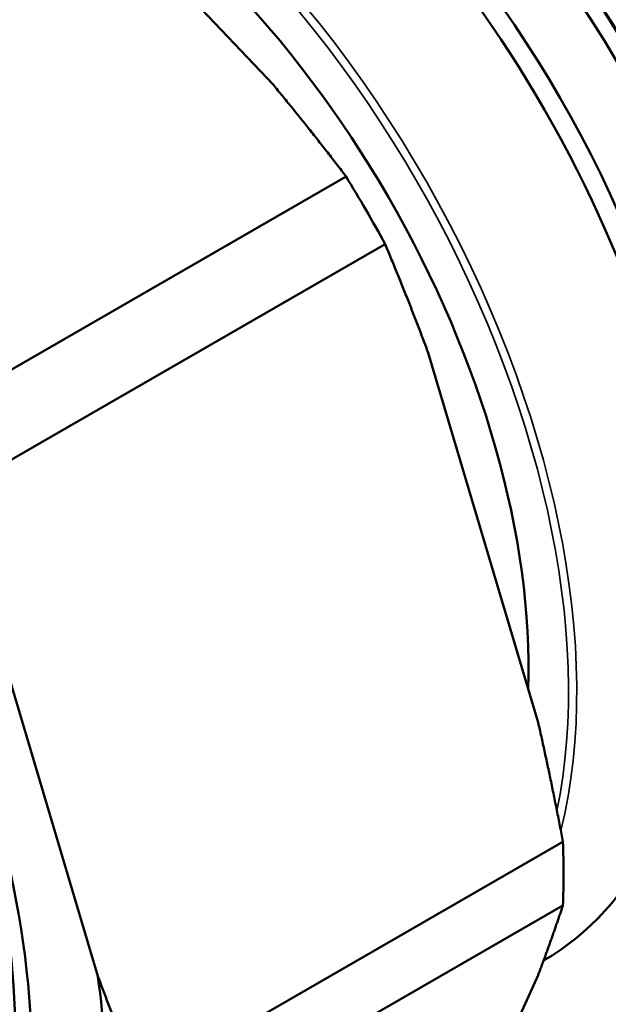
# Model space of a CAD drawing. Header units: millimetres. Extents: x 79 to 341, y 53 to 270.
# Tile 26 of 32: x 311 to 326, y 112 to 137. Entities that reach past the tile are written whole.
import ezdxf

# ---------------------------------------------------------------- set-up
doc = ezdxf.new("R2010")
doc.units = ezdxf.units.MM
doc.layers.add('Видимые тонкие (ГОСТ)', color=7, linetype='Continuous', lineweight=35)
doc.layers.add('Видимый контур (ГОСТ)', color=7, linetype='Continuous', lineweight=50)

msp = doc.modelspace()

# ---------------------------------------------------------------- linework, layer by layer
at = {"layer": 'Видимые тонкие (ГОСТ)'}
for centre, major_axis, start_param, end_param in [((312.155, 127.495), (9.5, -16.454), 0.537341, 2.58717), ((312.049, 127.434), (9.425, -16.325), 0.573517, 2.568076)]:
    msp.add_ellipse(centre, major_axis=major_axis, ratio=0.57735, start_param=start_param, end_param=end_param, dxfattribs=at)
for points, knots in [([(331.443, 130.537), (330.908, 132.631), (330.004, 134.806), (328.807, 136.829), (327.689, 138.718), (326.321, 140.466), (324.834, 141.92)], [27.0035761, 27.0035761, 27.0035761, 27.0035761, 27.4728127, 27.4728127, 27.4728127, 27.9108961, 27.9108961, 27.9108961, 27.9108961]), ([(329.979, 128.861), (329.638, 130.449), (329.079, 132.1), (328.324, 133.71), (327.627, 135.196), (326.765, 136.641), (325.79, 137.975)], [33.2317055, 33.2317055, 33.2317055, 33.2317055, 33.5913826, 33.5913826, 33.5913826, 33.9230375, 33.9230375, 33.9230375, 33.9230375])]:
    msp.add_open_spline(points, degree=3, knots=knots, dxfattribs=at)
at = {"layer": 'Видимый контур (ГОСТ)'}
for p, q in [((310.973, 142.545), (317.793, 135.345)), ((319.662, 132.988), (308.819, 126.728)), ((320.665, 131.25), (309.823, 124.99)), ((321.772, 128.453), (324.598, 118.947)), ((310.459, 121.92), (313.283, 112.416)), ((325.234, 115.878), (314.391, 109.618)), ((325.234, 114.24), (314.391, 107.98)), ((324.598, 112.449), (321.772, 106.205))]:
    msp.add_line(p, q, dxfattribs=at)
for centre, major_axis, start_param, end_param in [((315.231, 129.271), (-9.5, 16.454), 3.142137, 5.999527), ((318.413, 131.108), (-8.25, 14.289), 3.440659, 5.984119), ((316.291, 129.883), (8.875, -15.372), 0.582662, 2.558931), ((312.049, 127.434), (-8.7, 15.069), 3.8894, 5.535378), ((318.88, 131.378), (-8.122, 14.068), 4.715104, 4.971474), ((296.846, 118.656), (10.428, -18.062), 6.13656, 8.589916), ((297.199, 118.861), (9.875, -17.104), 6.2036, 8.641913), ((297.199, 118.861), (9.875, -17.104), 6.2036, 8.641913), ((296.808, 118.635), (9.75, -16.887), 6.262844, 8.654883), ((307.924, 125.052), (-12.25, 21.218), 4.671427, 4.753351), ((307.924, 125.052), (-12.25, 21.218), 3.886029, 3.967952), ((296.846, 118.656), (-11.792, 20.425), 3.757412, 4.09657)]:
    msp.add_ellipse(centre, major_axis=major_axis, ratio=0.57735, start_param=start_param, end_param=end_param, dxfattribs=at)
for points, weights in [([(319.662, 132.988), (318.735, 134.204), (317.793, 135.345)], [1.00009733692, 1.00229989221, 1]), ([(321.772, 128.453), (321.255, 129.84), (320.665, 131.25)], [1, 1.00229989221, 1.00009733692]), ([(325.234, 115.878), (324.935, 117.456), (324.598, 118.947)], [1.00009733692, 1.00229989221, 1]), ([(324.598, 112.449), (324.935, 113.342), (325.234, 114.24)], [1, 1.00229989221, 1.00009733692]), ([(313.283, 112.416), (313.801, 111.029), (314.391, 109.618)], [1, 1.00230121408, 1.0000962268])]:
    msp.add_rational_spline(points, weights, degree=2, dxfattribs=at)

doc.saveas('drawing.dxf')
